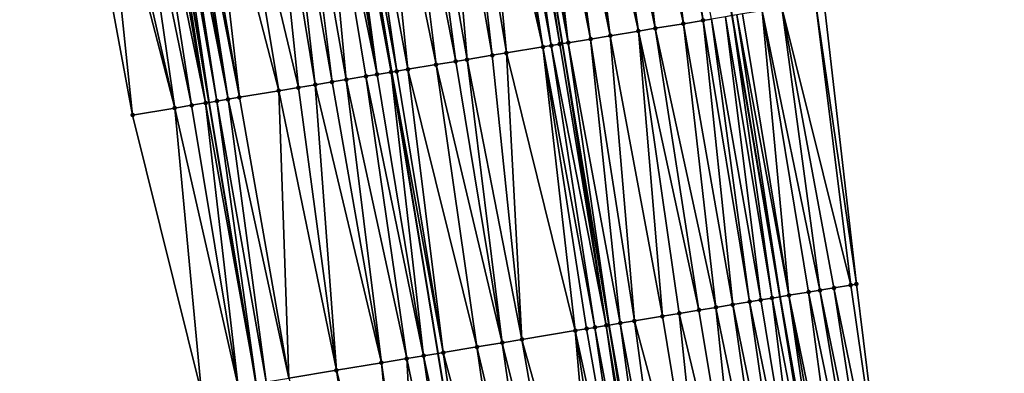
# Model space of a CAD drawing. Header units: feet. Extents: x 2004186 to 2014793, y 836912 to 864902.
# Tile 58 of 256: x 2010714 to 2010784, y 838704 to 838729. Entities that reach past the tile are written whole.
import ezdxf

# ---------------------------------------------------------------- set-up
doc = ezdxf.new("R2010")
doc.units = ezdxf.units.FT
doc.header["$LTSCALE"] = 100
doc.header["$MEASUREMENT"] = 0
for name, color, linetype, lineweight in [('EP_Travel Lane', 5, 'Continuous', 40), ('GPL_Skip Line', 2, 'Continuous', 40), ('Road Shots', 4, 'Continuous', 200), ('Road X-Section', 30, 'Continuous', 13)]:
    doc.layers.add(name, color=color, linetype=linetype, lineweight=lineweight)
doc.layers.add('I-77 SB_MM21-27-Surface-Border', color=7, linetype='Continuous')
doc.layers.add('I-77 SB_MM21-27-Surface-TIN', color=7, linetype='Continuous')

msp = doc.modelspace()

# ---------------------------------------------------------------- linework, layer by layer
at = {"layer": 'EP_Travel Lane'}
for points in [[(2010777.438992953, 838649.9059813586, 337.1695489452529), (2010774.253017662, 838669.646739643, 336.7911314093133), (2010771.066918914, 838689.38826289, 336.4142579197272), (2010767.834782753, 838709.1212004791, 336.023690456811), (2010764.463422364, 838728.8315174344, 335.6376861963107), (2010761.091944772, 838748.5425196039, 335.2734338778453), (2010757.720188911, 838768.2551486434, 334.9050579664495), (2010754.381105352, 838787.9804738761, 334.5189763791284), (2010751.077651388, 838807.7018492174, 334.1127281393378), (2010747.774147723, 838827.423521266, 333.7347253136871), (2010744.470518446, 838847.1459432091, 333.3944617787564), (2010741.167035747, 838866.8674900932, 333.0117827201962), (2010737.889586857, 838886.5155393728, 332.6606933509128), (2010734.609787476, 838906.3019512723, 332.2544689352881), (2010731.345304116, 838926.0369679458, 331.8738478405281), (2010728.079112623, 838945.7823109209, 331.5238173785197), (2010724.817770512, 838965.4983375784, 331.1513213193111), (2010721.555893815, 838985.217596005, 330.8047410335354), (2010718.286155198, 839004.9326953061, 330.4355532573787)], [(2010737.655808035, 838663.5846829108, 336.5289589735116), (2010734.349612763, 838683.306958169, 336.1584794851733), (2010731.043587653, 838703.0282183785, 335.8164885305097), (2010727.737536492, 838722.7496339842, 335.445164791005), (2010724.431395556, 838742.4715851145, 335.0739262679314), (2010721.126314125, 838762.1872160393, 334.6534164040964), (2010717.823790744, 838781.8875875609, 334.2796812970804), (2010714.517765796, 838801.6088467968, 333.8752959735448), (2010711.211708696, 838821.3302978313, 333.5080483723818), (2010707.905695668, 838841.0514859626, 333.1194361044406), (2010704.599668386, 838860.7727591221, 332.7477164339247), (2010701.31809101, 838880.6679107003, 332.3697871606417), (2010698.178557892, 838900.2814350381, 331.9895608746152), (2010695.062147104, 838920.0207179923, 331.6087217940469), (2010691.951200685, 838939.7253897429, 331.2219086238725), (2010688.832852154, 838959.4769463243, 330.849229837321), (2010685.713309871, 838979.2360641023, 330.4957122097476), (2010682.557209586, 838998.9693545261, 330.1328863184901)]]:
    msp.add_polyline3d(points, dxfattribs=at)
at = {"layer": 'GPL_Skip Line'}
for points in [[(2010765.619211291, 838647.9536178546, 337.3771038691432), (2010762.354259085, 838667.6816306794, 336.995404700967), (2010759.089269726, 838687.409868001, 336.6277975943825), (2010755.824299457, 838707.1379899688, 336.2511543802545), (2010752.559407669, 838726.8656377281, 335.8505352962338), (2010749.294403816, 838746.593962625, 335.4859052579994), (2010746.026706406, 838766.3217636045, 335.117095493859), (2010742.750025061, 838786.047719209, 334.7297364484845), (2010739.465250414, 838805.7719148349, 334.3210310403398), (2010736.180319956, 838825.497046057, 333.9623682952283), (2010732.895374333, 838845.2222683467, 333.608913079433), (2010729.610496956, 838864.9470808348, 333.2327660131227), (2010726.39081191, 838884.682614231, 332.860912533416), (2010723.185126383, 838904.419581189, 332.4443934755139), (2010719.922188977, 838924.1478132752, 332.065567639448), (2010716.636813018, 838943.8692518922, 331.7139931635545), (2010713.338038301, 838963.5830089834, 331.3437730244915), (2010710.045952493, 838983.3013167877, 330.9822565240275), (2010706.758958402, 839003.014372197, 330.6301228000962)], [(2010750.367047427, 838665.6936070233, 336.7888659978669), (2010747.100887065, 838685.4217515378, 336.404670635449), (2010743.834805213, 838705.149421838, 336.0325966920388), (2010740.568739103, 838724.876997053, 335.6381390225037), (2010737.302553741, 838744.6052925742, 335.266714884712), (2010734.036848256, 838764.3306895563, 334.8815007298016), (2010730.772435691, 838784.0482770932, 334.4930614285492), (2010727.506295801, 838803.7762979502, 334.1080396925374), (2010724.240141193, 838823.5044077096, 333.7415232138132), (2010720.973913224, 838843.2329605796, 333.3961509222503), (2010717.669784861, 838862.9544825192, 333.0178327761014), (2010714.44341832, 838882.7694372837, 332.6201112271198), (2010711.342535, 838902.4597906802, 332.2265500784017), (2010708.17743877, 838922.1981546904, 331.8566821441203), (2010704.898222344, 838941.8991542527, 331.5020541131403), (2010701.554104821, 838961.6087121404, 331.1166306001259), (2010698.209082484, 838981.3236028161, 330.737704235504), (2010694.878118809, 839001.0287114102, 330.3897662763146)]]:
    msp.add_polyline3d(points, dxfattribs=at)
at = {"layer": 'I-77 SB_MM21-27-Surface-Border', "color": 3, "linetype": 'ByBlock', "lineweight": -2}
for points in [[(2010734.337000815, 838663.034767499, 336.496269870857), (2010730.282657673, 838682.6329244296, 336.1057350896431), (2010727.21508574, 838702.393204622, 335.7456162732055), (2010722.371591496, 838721.8600565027, 335.3682595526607), (2010718.711778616, 838741.5241396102, 335.0273288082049), (2010715.247907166, 838761.2123987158, 334.6093363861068), (2010711.581007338, 838780.8465231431, 334.2089059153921), (2010707.704265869, 838800.4728627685, 333.8067905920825), (2010704.2220327, 838820.1652578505, 333.4545269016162), (2010700.937210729, 838839.8897376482, 333.0523599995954), (2010697.849630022, 838859.6473225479, 332.6777965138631), (2010695.188057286, 838879.6877958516, 332.323686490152), (2010692.403490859, 838899.3273310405, 331.960470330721), (2010690.327000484, 838919.2361042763, 331.6040598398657), (2010688.825763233, 838939.2017480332, 331.2144851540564), (2010687.103591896, 838959.1882503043, 330.8689807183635), (2010684.204075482, 838978.9842045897, 330.4831046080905), (2010679.142003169, 838998.3987579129, 330.0737423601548)], [(2010726.815500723, 838986.0909930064, 330.5852126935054), (2010730.106637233, 838966.378388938, 330.9403130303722), (2010733.996334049, 838946.7687509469, 331.2696768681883), (2010737.6814459, 838927.0818992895, 331.6042732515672), (2010741.340936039, 838907.4073347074, 331.964978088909), (2010744.956970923, 838887.6385968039, 332.3581193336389), (2010748.156605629, 838868.026356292, 332.7386867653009), (2010751.638843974, 838848.333930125, 333.0835462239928), (2010754.923836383, 838828.608426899, 333.4297040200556), (2010758.208697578, 838808.8837115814, 333.810942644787), (2010761.296297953, 838789.1260085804, 334.2156426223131), (2010764.575487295, 838769.3849037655, 334.5882711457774), (2010767.84364593, 838749.6543066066, 334.9691422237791), (2010770.91140642, 838729.8928870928, 335.3467426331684), (2010773.189591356, 838710.0027272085, 335.7870815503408), (2010775.665065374, 838690.145385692, 336.2019756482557), (2010779.522201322, 838670.513915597, 336.5496399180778), (2010783.57640306, 838650.9166130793, 336.8903062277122)]]:
    msp.add_polyline3d(points, dxfattribs=at)
at = {"layer": 'I-77 SB_MM21-27-Surface-TIN', "color": 128, "linetype": 'ByBlock', "lineweight": -2}
for points in [[(2010756.792785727, 838747.8326207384, 335.3604985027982), (2010755.806151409, 838747.6696703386, 335.3787237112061), (2010759.071171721, 838727.9412459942, 335.7456073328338)], [(2010757.384757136, 838747.9304464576, 335.3526562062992), (2010756.792785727, 838747.8326207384, 335.3604985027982), (2010761.044423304, 838728.2672498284, 335.7170246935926)], [(2010756.792785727, 838747.8326207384, 335.3604985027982), (2010759.071171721, 838727.9412459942, 335.7456073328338), (2010761.044423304, 838728.2672498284, 335.7170246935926)], [(2010758.568715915, 838748.126001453, 335.3315951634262), (2010757.384757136, 838747.9304464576, 335.3526562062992), (2010761.044423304, 838728.2672498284, 335.7170246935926)], [(2010759.358007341, 838748.2564586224, 335.3224141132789), (2010758.568715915, 838748.126001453, 335.3315951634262), (2010762.425733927, 838728.4952439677, 335.6861958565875)], [(2010758.568715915, 838748.126001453, 335.3315951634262), (2010761.044423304, 838728.2672498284, 335.7170246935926), (2010762.425733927, 838728.4952439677, 335.6861958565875)], [(2010759.358007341, 838748.2564586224, 335.3224141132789), (2010762.425733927, 838728.4952439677, 335.6861958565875), (2010763.017719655, 838728.5929831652, 335.6744064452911)], [(2010753.438255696, 838747.2784283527, 335.4134873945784), (2010752.254313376, 838747.0827739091, 335.4290044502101), (2010755.913988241, 838727.4195247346, 335.785365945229)], [(2010755.016857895, 838747.539225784, 335.3886080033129), (2010753.438255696, 838747.2784283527, 335.4134873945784), (2010757.887238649, 838727.7455356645, 335.7571514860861)], [(2010753.438255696, 838747.2784283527, 335.4134873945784), (2010755.913988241, 838727.4195247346, 335.785365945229), (2010757.887238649, 838727.7455356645, 335.7571514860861)], [(2010755.806151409, 838747.6696703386, 335.3787237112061), (2010755.016857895, 838747.539225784, 335.3886080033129), (2010759.071171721, 838727.9412459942, 335.7456073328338)], [(2010755.016857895, 838747.539225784, 335.3886080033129), (2010757.887238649, 838727.7455356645, 335.7571514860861), (2010759.071171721, 838727.9412459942, 335.7456073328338)], [(2010748.89976187, 838746.528711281, 335.4892270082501), (2010748.110498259, 838746.3980860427, 335.4890386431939), (2010751.77013811, 838726.7350484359, 335.8522259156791)], [(2010748.89976187, 838746.528711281, 335.4892270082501), (2010752.36208218, 838726.8330393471, 335.8534974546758), (2010749.294403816, 838746.593962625, 335.4859052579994)], [(2010748.89976187, 838746.528711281, 335.4892270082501), (2010751.77013811, 838726.7350484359, 335.8522259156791), (2010752.36208218, 838726.8330393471, 335.8534974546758)], [(2010750.083703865, 838746.7243676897, 335.4738195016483), (2010749.294403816, 838746.593962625, 335.4859052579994), (2010752.954058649, 838726.9308344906, 335.8446109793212)], [(2010752.36208218, 838726.8330393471, 335.8534974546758), (2010752.559407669, 838726.8656377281, 335.8505352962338), (2010749.294403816, 838746.593962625, 335.4859052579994)], [(2010752.954058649, 838726.9308344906, 335.8446109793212), (2010749.294403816, 838746.593962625, 335.4859052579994), (2010752.559407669, 838726.8656377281, 335.8505352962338)], [(2010750.675673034, 838746.822206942, 335.4667316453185), (2010750.083703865, 838746.7243676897, 335.4738195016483), (2010752.954058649, 838726.9308344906, 335.8446109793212)], [(2010751.859652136, 838747.01763914, 335.4388249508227), (2010750.675673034, 838746.822206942, 335.4667316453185), (2010754.532680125, 838727.1915154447, 335.815408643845)], [(2010750.675673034, 838746.822206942, 335.4667316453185), (2010752.954058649, 838726.9308344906, 335.8446109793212), (2010754.532680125, 838727.1915154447, 335.815408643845)], [(2010752.254313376, 838747.0827739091, 335.4290044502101), (2010751.859652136, 838747.01763914, 335.4388249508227), (2010755.913988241, 838727.4195247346, 335.785365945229)], [(2010751.859652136, 838747.01763914, 335.4388249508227), (2010754.532680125, 838727.1915154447, 335.815408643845), (2010755.913988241, 838727.4195247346, 335.785365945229)], [(2010744.164419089, 838745.7435164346, 335.4076300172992), (2010742.388676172, 838745.4490041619, 335.373451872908), (2010745.851003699, 838725.7532886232, 335.7434811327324)], [(2010745.348242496, 838745.9398893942, 335.4321684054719), (2010744.164419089, 838745.7435164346, 335.4076300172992), (2010747.626745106, 838726.0478100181, 335.7757647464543)], [(2010744.164419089, 838745.7435164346, 335.4076300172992), (2010745.851003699, 838725.7532886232, 335.7434811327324), (2010747.626745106, 838726.0478100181, 335.7757647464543)], [(2010746.729373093, 838746.1689713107, 335.4596888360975), (2010745.348242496, 838745.9398893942, 335.4321684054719), (2010748.613256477, 838726.2115033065, 335.7973473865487)], [(2010745.348242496, 838745.9398893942, 335.4321684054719), (2010747.626745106, 838726.0478100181, 335.7757647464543), (2010748.613256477, 838726.2115033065, 335.7973473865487)], [(2010747.715881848, 838746.3326804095, 335.4837591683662), (2010746.729373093, 838746.1689713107, 335.4596888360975), (2010751.178213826, 838726.6369379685, 335.8447508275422)], [(2010746.729373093, 838746.1689713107, 335.4596888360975), (2010748.613256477, 838726.2115033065, 335.7973473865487), (2010751.178213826, 838726.6369379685, 335.8447508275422)], [(2010748.110498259, 838746.3980860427, 335.4890386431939), (2010747.715881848, 838746.3326804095, 335.4837591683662), (2010751.178213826, 838726.6369379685, 335.8447508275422)], [(2010748.110498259, 838746.3980860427, 335.4890386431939), (2010751.178213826, 838726.6369379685, 335.8447508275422), (2010751.77013811, 838726.7350484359, 335.8522259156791)], [(2010741.204859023, 838745.2525933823, 335.3468051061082), (2010739.626426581, 838744.990770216, 335.3145023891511), (2010743.680671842, 838725.3932047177, 335.6981438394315)], [(2010742.388676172, 838745.4490041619, 335.373451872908), (2010741.204859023, 838745.2525933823, 335.3468051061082), (2010745.061790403, 838725.6223593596, 335.7275312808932)], [(2010741.204859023, 838745.2525933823, 335.3468051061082), (2010743.680671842, 838725.3932047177, 335.6981438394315), (2010745.061790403, 838725.6223593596, 335.7275312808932)], [(2010742.388676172, 838745.4490041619, 335.373451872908), (2010745.061790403, 838725.6223593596, 335.7275312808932), (2010745.851003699, 838725.7532886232, 335.7434811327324)], [(2010736.272202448, 838744.434729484, 335.2644506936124), (2010735.482992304, 838744.303781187, 335.2462526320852), (2010739.537253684, 838724.7061182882, 335.6295690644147)], [(2010736.46951466, 838744.467408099, 335.2657412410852), (2010736.272202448, 838744.434729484, 335.2644506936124), (2010739.537253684, 838724.7061182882, 335.6295690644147)], [(2010736.864157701, 838744.5326528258, 335.2620506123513), (2010736.46951466, 838744.467408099, 335.2657412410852), (2010739.537253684, 838724.7061182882, 335.6295690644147)], [(2010737.061473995, 838744.5653067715, 335.2619659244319), (2010736.864157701, 838744.5326528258, 335.2620506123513), (2010740.523809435, 838724.8695434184, 335.6372374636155)], [(2010736.864157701, 838744.5326528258, 335.2620506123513), (2010739.537253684, 838724.7061182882, 335.6295690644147), (2010740.523809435, 838724.8695434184, 335.6372374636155)], [(2010737.25877972, 838744.5980245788, 335.2654413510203), (2010737.061473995, 838744.5653067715, 335.2619659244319), (2010740.523809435, 838724.8695434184, 335.6372374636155)], [(2010737.25877972, 838744.5980245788, 335.2654413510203), (2010740.568739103, 838724.876997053, 335.6381390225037), (2010737.302553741, 838744.6052925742, 335.266714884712)], [(2010737.25877972, 838744.5980245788, 335.2654413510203), (2010740.523809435, 838724.8695434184, 335.6372374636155), (2010740.568739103, 838724.876997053, 335.6381390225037)], [(2010738.047975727, 838744.7290583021, 335.2884017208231), (2010737.302553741, 838744.6052925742, 335.266714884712), (2010740.918416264, 838724.9350069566, 335.645155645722)], [(2010740.918416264, 838724.9350069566, 335.645155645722), (2010737.302553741, 838744.6052925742, 335.266714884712), (2010740.568739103, 838724.876997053, 335.6381390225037)], [(2010739.626426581, 838744.990770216, 335.3145023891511), (2010738.047975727, 838744.7290583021, 335.2884017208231), (2010741.707613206, 838725.0660350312, 335.6662326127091)], [(2010738.047975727, 838744.7290583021, 335.2884017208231), (2010740.918416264, 838724.9350069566, 335.645155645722), (2010741.707613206, 838725.0660350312, 335.6662326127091)], [(2010739.626426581, 838744.990770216, 335.3145023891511), (2010741.707613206, 838725.0660350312, 335.6662326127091), (2010743.680671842, 838725.3932047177, 335.6981438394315)], [(2010731.931506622, 838743.7147557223, 335.1778450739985), (2010729.36648198, 838743.2897276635, 335.1495802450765), (2010734.012678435, 838723.7901100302, 335.5436870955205)], [(2010732.918032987, 838743.8783584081, 335.1959831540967), (2010731.931506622, 838743.7147557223, 335.1778450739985), (2010735.196531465, 838723.986303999, 335.5572380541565)], [(2010731.931506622, 838743.7147557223, 335.1778450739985), (2010734.012678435, 838723.7901100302, 335.5436870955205), (2010735.196531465, 838723.986303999, 335.5572380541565)], [(2010733.90455315, 838744.0419985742, 335.216210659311), (2010732.918032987, 838743.8783584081, 335.1959831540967), (2010736.380361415, 838724.1826374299, 335.5780254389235)], [(2010732.918032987, 838743.8783584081, 335.1959831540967), (2010735.196531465, 838723.986303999, 335.5572380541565), (2010736.380361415, 838724.1826374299, 335.5780254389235)], [(2010735.482992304, 838744.303781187, 335.2462526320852), (2010733.90455315, 838744.0419985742, 335.216210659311), (2010737.366885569, 838724.3462534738, 335.5955999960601)], [(2010733.90455315, 838744.0419985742, 335.216210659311), (2010736.380361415, 838724.1826374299, 335.5780254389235), (2010737.366885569, 838724.3462534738, 335.5955999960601)], [(2010735.482992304, 838744.303781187, 335.2462526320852), (2010738.74803406, 838724.5752272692, 335.6156036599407), (2010739.537253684, 838724.7061182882, 335.6295690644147)], [(2010735.482992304, 838744.303781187, 335.2462526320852), (2010737.366885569, 838724.3462534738, 335.5955999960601), (2010738.74803406, 838724.5752272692, 335.6156036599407)], [(2010727.590730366, 838742.9952679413, 335.118331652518), (2010726.406878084, 838742.7990694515, 335.1035195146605), (2010729.869231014, 838723.103200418, 335.4842870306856)], [(2010729.36648198, 838743.2897276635, 335.1495802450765), (2010727.590730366, 838742.9952679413, 335.118331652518), (2010732.63151676, 838723.5612159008, 335.5278171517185)], [(2010727.590730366, 838742.9952679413, 335.118331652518), (2010729.869231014, 838723.103200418, 335.4842870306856), (2010732.63151676, 838723.5612159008, 335.5278171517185)], [(2010729.36648198, 838743.2897276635, 335.1495802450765), (2010732.63151676, 838723.5612159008, 335.5278171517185), (2010734.012678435, 838723.7901100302, 335.5436870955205)], [(2010723.447230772, 838742.3086735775, 335.072083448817), (2010722.460678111, 838742.1452297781, 335.0628029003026), (2010726.515021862, 838722.5470691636, 335.433006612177)], [(2010724.039163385, 838742.4067337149, 335.0773093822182), (2010723.447230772, 838742.3086735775, 335.072083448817), (2010727.501570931, 838722.7105346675, 335.4427699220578)], [(2010723.447230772, 838742.3086735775, 335.072083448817), (2010726.515021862, 838722.5470691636, 335.433006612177), (2010727.501570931, 838722.7105346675, 335.4427699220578)], [(2010724.039163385, 838742.4067337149, 335.0773093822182), (2010727.501570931, 838722.7105346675, 335.4427699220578), (2010724.431395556, 838742.4715851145, 335.0739262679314)], [(2010724.433805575, 838742.4719835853, 335.0739054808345), (2010724.431395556, 838742.4715851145, 335.0739262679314), (2010727.737536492, 838722.7496339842, 335.445164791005)], [(2010727.501570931, 838722.7105346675, 335.4427699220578), (2010727.737536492, 838722.7496339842, 335.445164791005), (2010724.431395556, 838742.4715851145, 335.0739262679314)], [(2010724.828460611, 838742.5371558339, 335.0661743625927), (2010724.433805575, 838742.4719835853, 335.0739054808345), (2010727.737536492, 838722.7496339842, 335.445164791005)], [(2010725.025780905, 838742.5697856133, 335.0647424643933), (2010724.828460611, 838742.5371558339, 335.0661743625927), (2010728.290809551, 838722.8413109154, 335.450780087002)], [(2010724.828460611, 838742.5371558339, 335.0661743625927), (2010727.737536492, 838722.7496339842, 335.445164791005), (2010728.290809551, 838722.8413109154, 335.450780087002)], [(2010725.223088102, 838742.6024945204, 335.0677217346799), (2010725.025780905, 838742.5697856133, 335.0647424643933), (2010728.290809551, 838722.8413109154, 335.450780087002)], [(2010725.617681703, 838742.6680379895, 335.0806852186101), (2010725.223088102, 838742.6024945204, 335.0677217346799), (2010729.08001928, 838722.9722617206, 335.4678476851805)], [(2010725.223088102, 838742.6024945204, 335.0677217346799), (2010728.290809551, 838722.8413109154, 335.450780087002), (2010729.08001928, 838722.9722617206, 335.4678476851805)], [(2010726.012272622, 838742.7335976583, 335.0945517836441), (2010725.617681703, 838742.6680379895, 335.0806852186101), (2010729.08001928, 838722.9722617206, 335.4678476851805)], [(2010726.406878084, 838742.7990694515, 335.1035195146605), (2010726.012272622, 838742.7335976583, 335.0945517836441), (2010729.869231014, 838723.103200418, 335.4842870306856)], [(2010726.012272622, 838742.7335976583, 335.0945517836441), (2010729.08001928, 838722.9722617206, 335.4678476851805), (2010729.869231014, 838723.103200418, 335.4842870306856)], [(2010720.290269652, 838741.7856087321, 335.0398944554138), (2010718.711778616, 838741.5241396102, 335.0273288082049), (2010722.371591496, 838721.8600565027, 335.3682595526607)], [(2010720.882202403, 838741.8836680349, 335.045073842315), (2010720.290269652, 838741.7856087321, 335.0398944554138), (2010725.331194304, 838722.3507212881, 335.4114697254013)], [(2010720.290269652, 838741.7856087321, 335.0398944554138), (2010722.371591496, 838721.8600565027, 335.3682595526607), (2010725.331194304, 838722.3507212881, 335.4114697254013)], [(2010722.460678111, 838742.1452297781, 335.0628029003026), (2010720.882202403, 838741.8836680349, 335.045073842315), (2010725.331194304, 838722.3507212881, 335.4114697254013)], [(2010722.460678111, 838742.1452297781, 335.0628029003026), (2010725.331194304, 838722.3507212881, 335.4114697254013), (2010726.515021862, 838722.5470691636, 335.433006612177)], [(2010770.91140642, 838729.8928870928, 335.3467426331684), (2010770.319360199, 838729.7955134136, 335.3774981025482), (2010773.189591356, 838710.0027272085, 335.7870815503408)], [(2010766.569783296, 838729.1785163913, 335.5568690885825), (2010765.18837197, 838728.9511307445, 335.6192714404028), (2010768.453327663, 838709.2230968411, 335.9998645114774)], [(2010767.951214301, 838729.40578314, 335.4882973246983), (2010766.569783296, 838729.1785163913, 335.5568690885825), (2010770.624098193, 838709.5805301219, 335.9076676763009)], [(2010766.569783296, 838729.1785163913, 335.5568690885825), (2010769.834733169, 838709.4505176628, 335.9392884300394), (2010770.624098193, 838709.5805301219, 335.9076676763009)], [(2010766.569783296, 838729.1785163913, 335.5568690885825), (2010768.453327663, 838709.2230968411, 335.9998645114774), (2010769.834733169, 838709.4505176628, 335.9392884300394)], [(2010770.319360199, 838729.7955134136, 335.3774981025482), (2010767.951214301, 838729.40578314, 335.4882973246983), (2010772.794895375, 838709.9378023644, 335.807114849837)], [(2010767.951214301, 838729.40578314, 335.4882973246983), (2010771.610832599, 838709.7428757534, 335.8593237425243), (2010772.794895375, 838709.9378023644, 335.807114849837)], [(2010767.951214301, 838729.40578314, 335.4882973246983), (2010770.624098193, 838709.5805301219, 335.9076676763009), (2010771.610832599, 838709.7428757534, 335.8593237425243)], [(2010770.319360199, 838729.7955134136, 335.3774981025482), (2010772.794895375, 838709.9378023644, 335.807114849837), (2010773.189591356, 838710.0027272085, 335.7870815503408)], [(2010762.425733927, 838728.4952439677, 335.6861958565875), (2010761.044423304, 838728.2672498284, 335.7170246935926), (2010764.506635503, 838708.5722311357, 336.1162808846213)], [(2010763.017719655, 838728.5929831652, 335.6744064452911), (2010762.425733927, 838728.4952439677, 335.6861958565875), (2010765.690611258, 838708.7676835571, 336.0913553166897)], [(2010762.425733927, 838728.4952439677, 335.6861958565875), (2010764.506635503, 838708.5722311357, 336.1162808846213), (2010765.690611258, 838708.7676835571, 336.0913553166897)], [(2010764.00439003, 838728.7557156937, 335.6461370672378), (2010763.017719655, 838728.5929831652, 335.6744064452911), (2010766.479939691, 838708.8979171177, 336.0712070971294)], [(2010763.017719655, 838728.5929831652, 335.6744064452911), (2010765.690611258, 838708.7676835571, 336.0913553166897), (2010766.479939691, 838708.8979171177, 336.0712070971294)], [(2010764.00439003, 838728.7557156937, 335.6461370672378), (2010767.26928594, 838709.0280430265, 336.0454730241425), (2010764.463422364, 838728.8315174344, 335.6376861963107)], [(2010764.00439003, 838728.7557156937, 335.6461370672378), (2010766.479939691, 838708.8979171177, 336.0712070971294), (2010767.26928594, 838709.0280430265, 336.0454730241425)], [(2010764.793700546, 838728.8860575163, 335.6316057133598), (2010764.463422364, 838728.8315174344, 335.6376861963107), (2010767.834782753, 838709.1212004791, 336.023690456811)], [(2010767.26928594, 838709.0280430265, 336.0454730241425), (2010767.834782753, 838709.1212004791, 336.023690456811), (2010764.463422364, 838728.8315174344, 335.6376861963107)], [(2010765.18837197, 838728.9511307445, 335.6192714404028), (2010764.793700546, 838728.8860575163, 335.6316057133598), (2010768.453327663, 838709.2230968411, 335.9998645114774)], [(2010764.793700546, 838728.8860575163, 335.6316057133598), (2010767.834782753, 838709.1212004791, 336.023690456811), (2010768.453327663, 838709.2230968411, 335.9998645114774)], [(2010759.071171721, 838727.9412459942, 335.7456073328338), (2010757.887238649, 838727.7455356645, 335.7571514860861), (2010762.13873474, 838708.1810196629, 336.1502215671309)], [(2010761.044423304, 838728.2672498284, 335.7170246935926), (2010759.071171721, 838727.9412459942, 335.7456073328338), (2010763.322689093, 838708.376601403, 336.1320061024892)], [(2010759.071171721, 838727.9412459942, 335.7456073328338), (2010762.13873474, 838708.1810196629, 336.1502215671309), (2010763.322689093, 838708.376601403, 336.1320061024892)], [(2010761.044423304, 838728.2672498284, 335.7170246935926), (2010763.322689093, 838708.376601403, 336.1320061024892), (2010764.506635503, 838708.5722311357, 336.1162808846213)], [(2010754.532680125, 838727.1915154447, 335.815408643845), (2010752.954058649, 838726.9308344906, 335.8446109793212), (2010756.613587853, 838707.2684654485, 336.2435588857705)], [(2010755.913988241, 838727.4195247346, 335.785365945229), (2010754.532680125, 838727.1915154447, 335.815408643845), (2010757.600225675, 838707.4313946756, 336.2254966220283)], [(2010754.532680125, 838727.1915154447, 335.815408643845), (2010756.613587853, 838707.2684654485, 336.2435588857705), (2010757.600225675, 838707.4313946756, 336.2254966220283)], [(2010757.887238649, 838727.7455356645, 335.7571514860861), (2010755.913988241, 838727.4195247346, 335.785365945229), (2010759.57350837, 838707.7572105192, 336.1871611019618)], [(2010755.913988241, 838727.4195247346, 335.785365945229), (2010757.600225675, 838707.4313946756, 336.2254966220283), (2010759.57350837, 838707.7572105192, 336.1871611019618)], [(2010757.887238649, 838727.7455356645, 335.7571514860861), (2010760.757465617, 838707.9527747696, 336.1680381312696), (2010762.13873474, 838708.1810196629, 336.1502215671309)], [(2010757.887238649, 838727.7455356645, 335.7571514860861), (2010759.57350837, 838707.7572105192, 336.1871611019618), (2010760.757465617, 838707.9527747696, 336.1680381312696)], [(2010751.178213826, 838726.6369379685, 335.8447508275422), (2010748.613256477, 838726.2115033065, 335.7973473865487), (2010753.456560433, 838706.7458012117, 336.2343856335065)], [(2010751.77013811, 838726.7350484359, 335.8522259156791), (2010751.178213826, 838726.6369379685, 335.8447508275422), (2010754.837708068, 838706.9747801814, 336.2546589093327)], [(2010751.178213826, 838726.6369379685, 335.8447508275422), (2010754.245779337, 838706.876696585, 336.2485776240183), (2010754.837708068, 838706.9747801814, 336.2546589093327)], [(2010751.178213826, 838726.6369379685, 335.8447508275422), (2010753.456560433, 838706.7458012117, 336.2343856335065), (2010754.245779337, 838706.876696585, 336.2485776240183)], [(2010752.36208218, 838726.8330393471, 335.8534974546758), (2010751.77013811, 838726.7350484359, 335.8522259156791), (2010755.626977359, 838707.1053710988, 336.2530532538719)], [(2010751.77013811, 838726.7350484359, 335.8522259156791), (2010754.837708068, 838706.9747801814, 336.2546589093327), (2010755.626977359, 838707.1053710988, 336.2530532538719)], [(2010752.36208218, 838726.8330393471, 335.8534974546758), (2010755.626977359, 838707.1053710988, 336.2530532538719), (2010752.559407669, 838726.8656377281, 335.8505352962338)], [(2010752.954058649, 838726.9308344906, 335.8446109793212), (2010752.559407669, 838726.8656377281, 335.8505352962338), (2010755.824299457, 838707.1379899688, 336.2511543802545)], [(2010755.626977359, 838707.1053710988, 336.2530532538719), (2010755.824299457, 838707.1379899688, 336.2511543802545), (2010752.559407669, 838726.8656377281, 335.8505352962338)], [(2010752.954058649, 838726.9308344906, 335.8446109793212), (2010755.824299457, 838707.1379899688, 336.2511543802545), (2010756.613587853, 838707.2684654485, 336.2435588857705)], [(2010745.851003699, 838725.7532886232, 335.7434811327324), (2010745.061790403, 838725.6223593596, 335.7275312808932), (2010748.326719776, 838705.8944844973, 336.1163603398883)], [(2010747.626745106, 838726.0478100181, 335.7757647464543), (2010745.851003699, 838725.7532886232, 335.7434811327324), (2010749.707825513, 838706.1237166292, 336.1497697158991)], [(2010745.851003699, 838725.7532886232, 335.7434811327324), (2010748.326719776, 838705.8944844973, 336.1163603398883), (2010749.707825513, 838706.1237166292, 336.1497697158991)], [(2010748.613256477, 838726.2115033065, 335.7973473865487), (2010747.626745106, 838726.0478100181, 335.7757647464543), (2010749.707825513, 838706.1237166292, 336.1497697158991)], [(2010748.613256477, 838726.2115033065, 335.7973473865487), (2010749.707825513, 838706.1237166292, 336.1497697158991), (2010753.456560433, 838706.7458012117, 336.2343856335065)], [(2010741.707613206, 838725.0660350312, 335.6662326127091), (2010740.918416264, 838724.9350069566, 335.645155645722), (2010744.183332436, 838705.2072118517, 336.0381197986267)], [(2010743.680671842, 838725.3932047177, 335.6981438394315), (2010741.707613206, 838725.0660350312, 335.6662326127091), (2010746.550974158, 838705.5999885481, 336.0853955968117)], [(2010741.707613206, 838725.0660350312, 335.6662326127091), (2010744.183332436, 838705.2072118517, 336.0381197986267), (2010746.550974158, 838705.5999885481, 336.0853955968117)], [(2010745.061790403, 838725.6223593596, 335.7275312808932), (2010743.680671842, 838725.3932047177, 335.6981438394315), (2010748.326719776, 838705.8944844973, 336.1163603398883)], [(2010743.680671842, 838725.3932047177, 335.6981438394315), (2010746.550974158, 838705.5999885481, 336.0853955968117), (2010748.326719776, 838705.8944844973, 336.1163603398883)], [(2010737.366885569, 838724.3462534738, 335.5955999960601), (2010736.380361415, 838724.1826374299, 335.5780254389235), (2010739.842638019, 838704.4872295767, 335.9570687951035)], [(2010738.74803406, 838724.5752272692, 335.6156036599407), (2010737.366885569, 838724.3462534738, 335.5955999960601), (2010741.618370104, 838704.7818072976, 335.992276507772)], [(2010737.366885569, 838724.3462534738, 335.5955999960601), (2010739.842638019, 838704.4872295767, 335.9570687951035), (2010741.618370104, 838704.7818072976, 335.992276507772)], [(2010739.537253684, 838724.7061182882, 335.6295690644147), (2010738.74803406, 838724.5752272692, 335.6156036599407), (2010742.802189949, 838704.9782017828, 336.0162328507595)], [(2010738.74803406, 838724.5752272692, 335.6156036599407), (2010741.618370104, 838704.7818072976, 335.992276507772), (2010742.802189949, 838704.9782017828, 336.0162328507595)], [(2010740.523809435, 838724.8695434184, 335.6372374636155), (2010739.537253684, 838724.7061182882, 335.6295690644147), (2010742.802189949, 838704.9782017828, 336.0162328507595)], [(2010740.523809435, 838724.8695434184, 335.6372374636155), (2010743.834805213, 838705.149421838, 336.0325966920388), (2010740.568739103, 838724.876997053, 335.6381390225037)], [(2010740.523809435, 838724.8695434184, 335.6372374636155), (2010742.802189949, 838704.9782017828, 336.0162328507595), (2010743.834805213, 838705.149421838, 336.0325966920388)], [(2010740.918416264, 838724.9350069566, 335.645155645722), (2010740.568739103, 838724.876997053, 335.6381390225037), (2010744.183332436, 838705.2072118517, 336.0381197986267)], [(2010744.183332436, 838705.2072118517, 336.0381197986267), (2010740.568739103, 838724.876997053, 335.6381390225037), (2010743.834805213, 838705.149421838, 336.0325966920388)], [(2010734.012678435, 838723.7901100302, 335.5436870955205), (2010732.63151676, 838723.5612159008, 335.5278171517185), (2010736.68575528, 838703.9636911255, 335.9025342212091)], [(2010735.196531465, 838723.986303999, 335.5572380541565), (2010734.012678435, 838723.7901100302, 335.5436870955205), (2010736.68575528, 838703.9636911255, 335.9025342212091)], [(2010736.380361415, 838724.1826374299, 335.5780254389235), (2010735.196531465, 838723.986303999, 335.5572380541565), (2010739.842638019, 838704.4872295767, 335.9570687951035)], [(2010735.196531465, 838723.986303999, 335.5572380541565), (2010736.68575528, 838703.9636911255, 335.9025342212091), (2010739.842638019, 838704.4872295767, 335.9570687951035)], [(2010729.08001928, 838722.9722617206, 335.4678476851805), (2010728.290809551, 838722.8413109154, 335.450780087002), (2010731.75309265, 838703.1458638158, 335.8277804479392)], [(2010729.869231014, 838723.103200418, 335.4842870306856), (2010729.08001928, 838722.9722617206, 335.4678476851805), (2010733.331522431, 838703.4077030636, 335.8586810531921)], [(2010729.08001928, 838722.9722617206, 335.4678476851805), (2010731.75309265, 838703.1458638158, 335.8277804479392), (2010733.331522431, 838703.4077030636, 335.8586810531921)], [(2010732.63151676, 838723.5612159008, 335.5278171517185), (2010729.869231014, 838723.103200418, 335.4842870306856), (2010733.331522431, 838703.4077030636, 335.8586810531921)], [(2010732.63151676, 838723.5612159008, 335.5278171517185), (2010733.331522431, 838703.4077030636, 335.8586810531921), (2010736.68575528, 838703.9636911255, 335.9025342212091)], [(2010725.331194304, 838722.3507212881, 335.4114697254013), (2010722.371591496, 838721.8600565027, 335.3682595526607), (2010727.21508574, 838702.393204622, 335.7456162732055)], [(2010726.515021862, 838722.5470691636, 335.433006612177), (2010725.331194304, 838722.3507212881, 335.4114697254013), (2010729.780032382, 838702.8187039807, 335.7963787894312)], [(2010725.331194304, 838722.3507212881, 335.4114697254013), (2010727.21508574, 838702.393204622, 335.7456162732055), (2010729.780032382, 838702.8187039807, 335.7963787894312)], [(2010727.501570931, 838722.7105346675, 335.4427699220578), (2010726.515021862, 838722.5470691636, 335.433006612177), (2010729.780032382, 838702.8187039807, 335.7963787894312)], [(2010727.501570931, 838722.7105346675, 335.4427699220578), (2010731.043587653, 838703.0282183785, 335.8164885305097), (2010727.737536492, 838722.7496339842, 335.445164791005)], [(2010727.501570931, 838722.7105346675, 335.4427699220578), (2010729.780032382, 838702.8187039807, 335.7963787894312), (2010731.043587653, 838703.0282183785, 335.8164885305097)], [(2010728.290809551, 838722.8413109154, 335.450780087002), (2010727.737536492, 838722.7496339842, 335.445164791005), (2010731.043587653, 838703.0282183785, 335.8164885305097)], [(2010728.290809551, 838722.8413109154, 335.450780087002), (2010731.043587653, 838703.0282183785, 335.8164885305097), (2010731.75309265, 838703.1458638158, 335.8277804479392)], [(2010775.665065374, 838690.145385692, 336.2019756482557), (2010772.794895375, 838709.9378023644, 335.807114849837), (2010771.610832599, 838709.7428757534, 335.8593237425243)], [(2010775.665065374, 838690.145385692, 336.2019756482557), (2010773.189591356, 838710.0027272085, 335.7870815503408), (2010772.794895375, 838709.9378023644, 335.807114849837)], [(2010767.26928594, 838709.0280430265, 336.0454730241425), (2010771.066918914, 838689.38826289, 336.4142579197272), (2010767.834782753, 838709.1212004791, 336.023690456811)], [(2010771.323510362, 838689.4306034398, 336.4073938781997), (2010768.453327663, 838709.2230968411, 335.9998645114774), (2010767.834782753, 838709.1212004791, 336.023690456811)], [(2010771.323510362, 838689.4306034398, 336.4073938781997), (2010767.834782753, 838709.1212004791, 336.023690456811), (2010771.066918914, 838689.38826289, 336.4142579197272)], [(2010772.507542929, 838689.6257125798, 336.360886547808), (2010769.834733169, 838709.4505176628, 335.9392884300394), (2010768.453327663, 838709.2230968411, 335.9998645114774)], [(2010772.507542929, 838689.6257125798, 336.360886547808), (2010768.453327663, 838709.2230968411, 335.9998645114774), (2010771.915519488, 838689.5282012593, 336.3865822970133)], [(2010771.915519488, 838689.5282012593, 336.3865822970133), (2010768.453327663, 838709.2230968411, 335.9998645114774), (2010771.323510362, 838689.4306034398, 336.4073938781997)], [(2010773.888959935, 838689.8530639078, 336.2910435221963), (2010770.624098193, 838709.5805301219, 335.9076676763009), (2010769.834733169, 838709.4505176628, 335.9392884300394)], [(2010773.888959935, 838689.8530639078, 336.2910435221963), (2010769.834733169, 838709.4505176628, 335.9392884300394), (2010772.507542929, 838689.6257125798, 336.360886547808)], [(2010774.67833247, 838689.9830309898, 336.2540715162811), (2010771.610832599, 838709.7428757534, 335.8593237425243), (2010770.624098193, 838709.5805301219, 335.9076676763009)], [(2010774.67833247, 838689.9830309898, 336.2540715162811), (2010770.624098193, 838709.5805301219, 335.9076676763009), (2010773.888959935, 838689.8530639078, 336.2910435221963)], [(2010775.665065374, 838690.145385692, 336.2019756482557), (2010771.610832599, 838709.7428757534, 335.8593237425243), (2010774.67833247, 838689.9830309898, 336.2540715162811)], [(2010767.376917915, 838688.7791352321, 336.5000577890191), (2010764.506635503, 838708.5722311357, 336.1162808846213), (2010763.322689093, 838708.376601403, 336.1320061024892)], [(2010768.560876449, 838688.9746917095, 336.4788094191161), (2010765.690611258, 838708.7676835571, 336.0913553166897), (2010764.506635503, 838708.5722311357, 336.1162808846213)], [(2010768.560876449, 838688.9746917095, 336.4788094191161), (2010764.506635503, 838708.5722311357, 336.1162808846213), (2010767.376917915, 838688.7791352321, 336.5000577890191)], [(2010769.744858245, 838689.1701076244, 336.4496241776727), (2010766.479939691, 838708.8979171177, 336.0712070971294), (2010765.690611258, 838708.7676835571, 336.0913553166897)], [(2010769.744858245, 838689.1701076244, 336.4496241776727), (2010765.690611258, 838708.7676835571, 336.0913553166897), (2010768.560876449, 838688.9746917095, 336.4788094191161)], [(2010769.744858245, 838689.1701076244, 336.4496241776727), (2010767.26928594, 838709.0280430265, 336.0454730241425), (2010766.479939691, 838708.8979171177, 336.0712070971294)], [(2010769.744858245, 838689.1701076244, 336.4496241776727), (2010771.066918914, 838689.38826289, 336.4142579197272), (2010767.26928594, 838709.0280430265, 336.0454730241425)], [(2010762.838473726, 838688.0291182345, 336.5598366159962), (2010759.57350837, 838707.7572105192, 336.1871611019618), (2010757.600225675, 838707.4313946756, 336.2254966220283)], [(2010762.838473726, 838688.0291182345, 336.5598366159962), (2010760.757465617, 838707.9527747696, 336.1680381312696), (2010759.57350837, 838707.7572105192, 336.1871611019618)], [(2010765.403690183, 838688.4529872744, 336.5230214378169), (2010762.13873474, 838708.1810196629, 336.1502215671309), (2010760.757465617, 838707.9527747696, 336.1680381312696)], [(2010765.403690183, 838688.4529872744, 336.5230214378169), (2010760.757465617, 838707.9527747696, 336.1680381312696), (2010762.838473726, 838688.0291182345, 336.5598366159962)], [(2010765.403690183, 838688.4529872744, 336.5230214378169), (2010763.322689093, 838708.376601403, 336.1320061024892), (2010762.13873474, 838708.1810196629, 336.1502215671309)], [(2010767.376917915, 838688.7791352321, 336.5000577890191), (2010763.322689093, 838708.376601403, 336.1320061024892), (2010765.403690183, 838688.4529872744, 336.5230214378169)], [(2010758.497322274, 838687.3118975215, 336.6275668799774), (2010755.626977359, 838707.1053710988, 336.2530532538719), (2010754.837708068, 838706.9747801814, 336.2546589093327)], [(2010758.89194846, 838687.3772440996, 336.6295798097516), (2010755.824299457, 838707.1379899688, 336.2511543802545), (2010755.626977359, 838707.1053710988, 336.2530532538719)], [(2010758.89194846, 838687.3772440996, 336.6295798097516), (2010755.626977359, 838707.1053710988, 336.2530532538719), (2010758.497322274, 838687.3118975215, 336.6275668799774)], [(2010759.286590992, 838687.4424919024, 336.6260153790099), (2010756.613587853, 838707.2684654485, 336.2435588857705), (2010755.824299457, 838707.1379899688, 336.2511543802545)], [(2010758.89194846, 838687.3772440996, 336.6295798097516), (2010759.089269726, 838687.409868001, 336.6277975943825), (2010755.824299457, 838707.1379899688, 336.2511543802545)], [(2010759.286590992, 838687.4424919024, 336.6260153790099), (2010755.824299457, 838707.1379899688, 336.2511543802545), (2010759.089269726, 838687.409868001, 336.6277975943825)], [(2010760.273224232, 838687.6054488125, 336.6079232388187), (2010757.600225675, 838707.4313946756, 336.2254966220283), (2010756.613587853, 838707.2684654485, 336.2435588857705)], [(2010760.273224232, 838687.6054488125, 336.6079232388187), (2010756.613587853, 838707.2684654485, 336.2435588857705), (2010759.286590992, 838687.4424919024, 336.6260153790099)], [(2010762.838473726, 838688.0291182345, 336.5598366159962), (2010757.600225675, 838707.4313946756, 336.2254966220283), (2010760.273224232, 838687.6054488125, 336.6079232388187)], [(2010755.143148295, 838686.7555537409, 336.5597588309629), (2010753.456560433, 838706.7458012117, 336.2343856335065), (2010749.707825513, 838706.1237166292, 336.1497697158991)], [(2010757.708092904, 838687.181065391, 336.6156938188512), (2010754.245779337, 838706.876696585, 336.2485776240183), (2010753.456560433, 838706.7458012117, 336.2343856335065)], [(2010757.708092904, 838687.181065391, 336.6156938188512), (2010753.456560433, 838706.7458012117, 336.2343856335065), (2010756.52427326, 838686.9846696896, 336.589555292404)], [(2010756.52427326, 838686.9846696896, 336.589555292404), (2010753.456560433, 838706.7458012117, 336.2343856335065), (2010755.143148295, 838686.7555537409, 336.5597588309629)], [(2010757.708092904, 838687.181065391, 336.6156938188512), (2010754.837708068, 838706.9747801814, 336.2546589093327), (2010754.245779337, 838706.876696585, 336.2485776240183)], [(2010758.497322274, 838687.3118975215, 336.6275668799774), (2010754.837708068, 838706.9747801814, 336.2546589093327), (2010757.708092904, 838687.181065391, 336.6156938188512)], [(2010751.197052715, 838686.1010832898, 336.4829007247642), (2010748.326719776, 838705.8944844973, 336.1163603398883), (2010746.550974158, 838705.5999885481, 336.0853955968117)], [(2010753.170094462, 838686.4283550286, 336.5233915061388), (2010749.707825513, 838706.1237166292, 336.1497697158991), (2010748.326719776, 838705.8944844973, 336.1163603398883)], [(2010753.170094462, 838686.4283550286, 336.5233915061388), (2010748.326719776, 838705.8944844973, 336.1163603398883), (2010751.197052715, 838686.1010832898, 336.4829007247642)], [(2010755.143148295, 838686.7555537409, 336.5597588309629), (2010749.707825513, 838706.1237166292, 336.1497697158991), (2010753.170094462, 838686.4283550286, 336.5233915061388)], [(2010745.672517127, 838685.1848353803, 336.3759047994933), (2010742.802189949, 838704.9782017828, 336.0162328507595), (2010741.618370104, 838704.7818072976, 335.992276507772)], [(2010742.802189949, 838704.9782017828, 336.0162328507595), (2010747.100887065, 838685.4217515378, 336.404670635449), (2010743.834805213, 838705.149421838, 336.0325966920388)], [(2010745.672517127, 838685.1848353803, 336.3759047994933), (2010747.100887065, 838685.4217515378, 336.404670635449), (2010742.802189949, 838704.9782017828, 336.0162328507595)], [(2010744.183332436, 838705.2072118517, 336.0381197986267), (2010743.834805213, 838705.149421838, 336.0325966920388), (2010747.100887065, 838685.4217515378, 336.404670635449)], [(2010749.421300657, 838685.8066262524, 336.4514012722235), (2010746.550974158, 838705.5999885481, 336.0853955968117), (2010744.183332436, 838705.2072118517, 336.0381197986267)], [(2010749.421300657, 838685.8066262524, 336.4514012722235), (2010744.183332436, 838705.2072118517, 336.0381197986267), (2010747.100887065, 838685.4217515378, 336.404670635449)], [(2010751.197052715, 838686.1010832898, 336.4829007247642), (2010746.550974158, 838705.5999885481, 336.0853955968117), (2010749.421300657, 838685.8066262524, 336.4514012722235)], [(2010741.726482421, 838684.5299971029, 336.2782773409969), (2010739.842638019, 838704.4872295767, 335.9570687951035), (2010736.68575528, 838703.9636911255, 335.9025342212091)], [(2010742.712999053, 838684.6936586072, 336.2999701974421), (2010741.618370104, 838704.7818072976, 335.992276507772), (2010739.842638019, 838704.4872295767, 335.9570687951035)], [(2010741.726482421, 838684.5299971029, 336.2782773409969), (2010742.712999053, 838684.6936586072, 336.2999701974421), (2010739.842638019, 838704.4872295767, 335.9570687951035)], [(2010745.672517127, 838685.1848353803, 336.3759047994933), (2010741.618370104, 838704.7818072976, 335.992276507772), (2010742.712999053, 838684.6936586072, 336.2999701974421)], [(2010739.556102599, 838684.1702030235, 336.245303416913), (2010736.68575528, 838703.9636911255, 335.9025342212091), (2010733.331522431, 838703.4077030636, 335.8586810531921)], [(2010741.726482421, 838684.5299971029, 336.2782773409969), (2010736.68575528, 838703.9636911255, 335.9025342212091), (2010739.556102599, 838684.1702030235, 336.245303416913)]]:
    msp.add_3dface(points, dxfattribs=at)
at = {"layer": 'Road Shots', "lineweight": 100}
for p in [(2010762.425733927, 838728.4952439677, 335.6861958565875), (2010759.071171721, 838727.9412459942, 335.7456073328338), (2010761.044423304, 838728.2672498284, 335.7170246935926), (2010754.532680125, 838727.1915154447, 335.815408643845), (2010755.913988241, 838727.4195247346, 335.785365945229), (2010757.887238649, 838727.7455356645, 335.7571514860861), (2010751.178213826, 838726.6369379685, 335.8447508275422), (2010751.77013811, 838726.7350484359, 335.8522259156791), (2010752.36208218, 838726.8330393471, 335.8534974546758), (2010752.954058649, 838726.9308344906, 335.8446109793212), (2010745.851003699, 838725.7532886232, 335.7434811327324), (2010747.626745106, 838726.0478100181, 335.7757647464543), (2010748.613256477, 838726.2115033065, 335.7973473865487), (2010741.707613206, 838725.0660350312, 335.6662326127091), (2010743.680671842, 838725.3932047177, 335.6981438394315), (2010745.061790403, 838725.6223593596, 335.7275312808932), (2010737.366885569, 838724.3462534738, 335.5955999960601), (2010738.74803406, 838724.5752272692, 335.6156036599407), (2010739.537253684, 838724.7061182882, 335.6295690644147), (2010740.523809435, 838724.8695434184, 335.6372374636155), (2010740.918416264, 838724.9350069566, 335.645155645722), (2010734.012678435, 838723.7901100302, 335.5436870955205), (2010735.196531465, 838723.986303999, 335.5572380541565), (2010736.380361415, 838724.1826374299, 335.5780254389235), (2010729.08001928, 838722.9722617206, 335.4678476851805), (2010729.869231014, 838723.103200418, 335.4842870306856), (2010732.63151676, 838723.5612159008, 335.5278171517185), (2010725.331194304, 838722.3507212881, 335.4114697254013), (2010726.515021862, 838722.5470691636, 335.433006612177), (2010727.501570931, 838722.7105346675, 335.4427699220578), (2010728.290809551, 838722.8413109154, 335.450780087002), (2010722.371591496, 838721.8600565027, 335.3682595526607), (2010772.794895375, 838709.9378023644, 335.807114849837), (2010773.189591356, 838710.0027272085, 335.7870815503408), (2010768.453327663, 838709.2230968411, 335.9998645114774), (2010769.834733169, 838709.4505176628, 335.9392884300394), (2010770.624098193, 838709.5805301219, 335.9076676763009), (2010771.610832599, 838709.7428757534, 335.8593237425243), (2010764.506635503, 838708.5722311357, 336.1162808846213), (2010765.690611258, 838708.7676835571, 336.0913553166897), (2010766.479939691, 838708.8979171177, 336.0712070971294), (2010767.26928594, 838709.0280430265, 336.0454730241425), (2010759.57350837, 838707.7572105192, 336.1871611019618), (2010760.757465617, 838707.9527747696, 336.1680381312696), (2010762.13873474, 838708.1810196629, 336.1502215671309), (2010763.322689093, 838708.376601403, 336.1320061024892), (2010755.626977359, 838707.1053710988, 336.2530532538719), (2010756.613587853, 838707.2684654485, 336.2435588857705), (2010757.600225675, 838707.4313946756, 336.2254966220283), (2010753.456560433, 838706.7458012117, 336.2343856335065), (2010754.245779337, 838706.876696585, 336.2485776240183), (2010754.837708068, 838706.9747801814, 336.2546589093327), (2010748.326719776, 838705.8944844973, 336.1163603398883), (2010749.707825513, 838706.1237166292, 336.1497697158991), (2010742.802189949, 838704.9782017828, 336.0162328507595), (2010744.183332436, 838705.2072118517, 336.0381197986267), (2010746.550974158, 838705.5999885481, 336.0853955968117), (2010739.842638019, 838704.4872295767, 335.9570687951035), (2010741.618370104, 838704.7818072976, 335.992276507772), (2010736.68575528, 838703.9636911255, 335.9025342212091)]:
    msp.add_point(p, dxfattribs=at)
at = {"layer": 'Road X-Section', "extrusion": (0.1632461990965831, -0.986392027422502, 0.01953066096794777), "elevation": -499059.2214201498, "flags": 128}
msp.add_lwpolyline([(2120683.174847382, 10084.24820117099), (2120686.174847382, 10084.29141958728), (2120687.374847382, 10084.31296058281), (2120688.374847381, 10084.32272575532), (2120689.174847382, 10084.33073744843), (2120689.974847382, 10084.34780830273), (2120690.774847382, 10084.3642507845), (2120693.574847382, 10084.40778921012), (2120694.974847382, 10084.42366218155), (2120696.174847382, 10084.43721572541), (2120697.374847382, 10084.45800707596), (2120698.374847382, 10084.47558498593), (2120699.774847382, 10084.49559246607), (2120700.574847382, 10084.50956053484), (2120701.574847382, 10084.517230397), (2120701.974847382, 10084.52515008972), (2120702.774847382, 10084.54623107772), (2120704.774847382, 10084.57814839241), (2120706.174847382, 10084.60754144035), (2120706.974847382, 10084.62349433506), (2120708.774847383, 10084.65578410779), (2120709.774847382, 10084.67737086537), (2120712.374847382, 10084.72478334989), (2120712.974847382, 10084.73225986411), (2120713.574847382, 10084.73353164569), (2120714.174847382, 10084.724643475), (2120715.774847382, 10084.69543556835), (2120717.174847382, 10084.66538713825), (2120719.174847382, 10084.63716729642), (2120720.374847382, 10084.62562094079), (2120722.374847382, 10084.59703284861), (2120723.774847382, 10084.56619813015), (2120724.374847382, 10084.5544064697), (2120725.374847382, 10084.52613169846), (2120726.174847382, 10084.51159757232), (2120726.574847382, 10084.49926094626), (2120727.974847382, 10084.43684668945), (2120729.374847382, 10084.36826184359), (2120731.774847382, 10084.25744148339), (2120732.374847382, 10084.22668014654)], dxfattribs=at)
at = {"layer": 'Road X-Section', "extrusion": (0.1632461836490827, -0.9863920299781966, 0.01953066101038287), "elevation": -499039.2546247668, "flags": 128}
msp.add_lwpolyline([(2120684.767030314, 10084.23561196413), (2120687.367030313, 10084.28638416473), (2120689.367030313, 10084.31779181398), (2120690.967030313, 10084.34869831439), (2120694.367030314, 10084.39255984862), (2120697.567030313, 10084.44710482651), (2120699.367030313, 10084.48231925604), (2120700.567030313, 10084.50628016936), (2120701.967030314, 10084.52817129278), (2120704.367030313, 10084.57545611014), (2120706.167030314, 10084.60642676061), (2120707.567030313, 10084.63984251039), (2120711.367030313, 10084.72447457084), (2120712.167030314, 10084.73866926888), (2120712.767030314, 10084.74475171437), (2120713.567030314, 10084.74314575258), (2120714.567030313, 10084.73364957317), (2120715.567030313, 10084.71558386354), (2120717.567030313, 10084.67724102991), (2120718.767030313, 10084.65811441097), (2120720.167030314, 10084.64029444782), (2120721.367030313, 10084.62207550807), (2120722.567030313, 10084.60634729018), (2120723.767030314, 10084.581416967), (2120724.567030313, 10084.5612649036), (2120725.367030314, 10084.53552592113), (2120726.567030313, 10084.48990870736), (2120727.967030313, 10084.42932106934), (2120728.767030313, 10084.39769428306), (2120729.767030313, 10084.34934112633), (2120730.967030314, 10084.29712227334), (2120731.367030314, 10084.27708515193)], dxfattribs=at)

doc.saveas('drawing.dxf')
